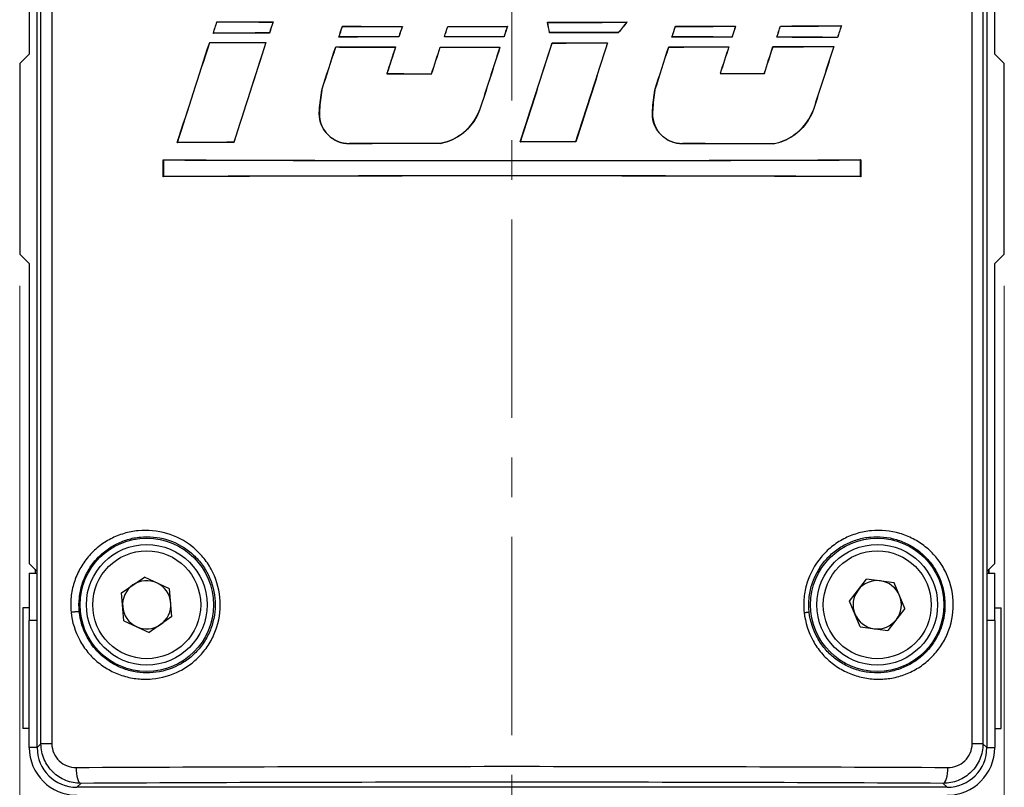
# Model space of a CAD drawing. Header units: inches. Extents: x 0 to 5655, y -2263 to 1330.
# Tile 197 of 239: x 4377 to 4408, y -1 to 23. Entities that reach past the tile are written whole.
import ezdxf

# ---------------------------------------------------------------- set-up
doc = ezdxf.new("R2010")
doc.units = ezdxf.units.IN
doc.header["$MEASUREMENT"] = 0
doc.linetypes.add('CENTER', pattern=[2, 1.25, -0.25, 0.25, -0.25])
for name, color, linetype, lineweight in [('AM_5', 3, 'Continuous', 15), ('AM_7', 4, 'CENTER', 15), ('可見 (ISO)', 7, 'Continuous', 25), ('窄部可見 (ISO)', 7, 'Continuous', 25)]:
    doc.layers.add(name, color=color, linetype=linetype, lineweight=lineweight)
doc.styles.add('尺寸標註', font='romans.shx', dxfattribs={"bigfont": 'CHINESET.SHX'})
doc.dimstyles.new('CNS1$0', dxfattribs={"dimtxt": 2.5, "dimasz": 2.5, "dimexe": 1, "dimexo": 1, "dimgap": 1.5, "dimtad": 1, "dimtoh": 1, "dimdec": 1, "dimdsep": 46, "dimtxsty": '尺寸標註', "dimcen": 0, "dimclrd": 2, "dimclre": 2, "dimclrt": 1, "dimadec": 0, "dimazin": 2, "dimtp": 0.1, "dimtm": 0.1, "dimtfac": 0.71, "dimtdec": 1, "dimtmove": 0, "dimatfit": 0, "dimfxl": 0, "dimlwd": 13, "dimlwe": 13, "dimarcsym": 0})

# ---------------------------------------------------------------- blocks, each defined once
blk = doc.blocks.new('*D704')
at = {"layer": 'AM_5', "color": 2, "lineweight": 13}
for p, q in [((4377.121, 14.804), (4377.121, -29.356)), ((4408.121, 14.804), (4408.121, -29.356)), ((4379.621, -28.356), (4405.621, -28.356))]:
    blk.add_line(p, q, dxfattribs=at)
at = {"layer": 'AM_5', "color": 2}
for points in [[(4379.621, -27.94), (4379.621, -28.773), (4377.121, -28.356)], [(4405.621, -27.94), (4405.621, -28.773), (4408.121, -28.356)]]:
    blk.add_solid(points, dxfattribs=at)
at = {"layer": 'Defpoints', "color": 0}
for p in [(4377.121, 15.804), (4408.121, 15.804), (4408.121, -28.356)]:
    blk.add_point(p, dxfattribs=at)
at = {"layer": 'AM_5', "color": 1, "insert": (4392.621, -25.606), "char_height": 2.5, "attachment_point": 5, "style": '尺寸標註'}
blk.add_mtext('31', dxfattribs=at)

msp = doc.modelspace()

# ---------------------------------------------------------------- linework, layer by layer
at = {"layer": 'AM_7', "ltscale": 5}
msp.add_line((4392.621, -9.356), (4392.621, 83.675), dxfattribs=at)
at = {"layer": '可見 (ISO)'}
for p, q in [((4377.671, 0.254), (4377.671, 47.704)), ((4407.571, 47.703), (4407.571, 0.254)), ((4377.421, 41.757), (4377.421, 22.104)), ((4407.821, 22.104), (4407.821, 41.757)), ((4383.332, 23.12), (4383.334, 23.117)), ((4385.098, 23.114), (4385.093, 23.111)), ((4387.281, 22.978), (4387.284, 22.974)), ((4389.168, 22.974), (4389.163, 22.971)), ((4390.598, 22.973), (4390.601, 22.969)), ((4392.479, 22.972), (4392.474, 22.969)), ((4393.736, 23.104), (4393.741, 23.1)), ((4396.242, 23.106), (4396.235, 23.103)), ((4397.766, 22.977), (4397.769, 22.974)), ((4399.662, 22.982), (4399.658, 22.978)), ((4401.073, 22.986), (4401.076, 22.982)), ((4402.991, 22.993), (4402.986, 22.989)), ((4383.214, 22.758), (4383.219, 22.762)), ((4384.985, 22.764), (4384.982, 22.768)), ((4387.171, 22.638), (4387.176, 22.642)), ((4389.06, 22.642), (4389.058, 22.645)), ((4390.491, 22.643), (4390.496, 22.647)), ((4392.372, 22.644), (4392.369, 22.648)), ((4393.804, 22.775), (4393.807, 22.779)), ((4395.968, 22.773), (4395.966, 22.777)), ((4397.657, 22.639), (4397.661, 22.643)), ((4399.549, 22.635), (4399.547, 22.638)), ((4400.958, 22.631), (4400.963, 22.634)), ((4383.103, 22.472), (4383.106, 22.468)), ((4384.875, 22.466), (4384.87, 22.462)), ((4387.07, 22.329), (4387.073, 22.325)), ((4388.958, 22.325), (4388.953, 22.322)), ((4390.362, 22.324), (4390.365, 22.32)), ((4392.242, 22.323), (4392.238, 22.319)), ((4393.886, 22.454), (4393.889, 22.451)), ((4395.632, 22.456), (4395.627, 22.452)), ((4397.555, 22.327), (4397.558, 22.324)), ((4399.451, 22.332), (4399.446, 22.328)), ((4400.838, 22.336), (4400.84, 22.332)), ((4402.754, 22.343), (4402.749, 22.339)), ((4402.871, 22.624), (4402.868, 22.627)), ((4377.421, 22.104), (4377.121, 21.804)), ((4408.121, 21.804), (4407.821, 22.104)), ((4377.121, 21.804), (4377.121, 15.804)), ((4408.121, 15.804), (4408.121, 21.804)), ((4388.685, 21.485), (4388.681, 21.482)), ((4390.089, 21.483), (4390.092, 21.48)), ((4399.177, 21.49), (4399.172, 21.487)), ((4400.566, 21.494), (4400.568, 21.491)), ((4386.632, 20.97), (4386.635, 20.969)), ((4397.119, 20.969), (4397.123, 20.968)), ((4386.56, 20.338), (4386.564, 20.337)), ((4391.603, 20.333), (4391.599, 20.335)), ((4397.048, 20.337), (4397.051, 20.337)), ((4402.103, 20.328), (4402.1, 20.329)), ((4382.083, 19.313), (4382.088, 19.317)), ((4383.866, 19.32), (4383.864, 19.324)), ((4390.361, 19.283), (4390.361, 19.286)), ((4392.883, 19.335), (4392.888, 19.338)), ((4394.627, 19.334), (4394.624, 19.337)), ((4400.846, 19.271), (4400.846, 19.274)), ((4381.641, 18.771), (4381.645, 18.767)), ((4381.641, 18.24), (4381.641, 18.771)), ((4381.645, 18.767), (4381.645, 18.243)), ((4403.601, 18.771), (4403.598, 18.767)), ((4403.598, 18.243), (4403.598, 18.767)), ((4403.601, 18.771), (4403.601, 18.24)), ((4381.641, 18.24), (4381.645, 18.243)), ((4403.601, 18.24), (4403.598, 18.243)), ((4377.121, 15.804), (4377.421, 15.504)), ((4377.421, 15.504), (4377.421, 6.054)), ((4407.821, 15.504), (4408.121, 15.804)), ((4407.821, 6.054), (4407.821, 15.504)), ((4377.421, 6.054), (4377.671, 5.804)), ((4405.816, 6.054), (4405.816, 6.054)), ((4407.571, 5.804), (4407.821, 6.054)), ((4377.421, 5.754), (4377.421, 4.254)), ((4377.421, 5.754), (4377.671, 5.754)), ((4377.604, 5.871), (4377.604, 5.754)), ((4380.327, 5.127), (4381.047, 5.628)), ((4381.841, 5.255), (4381.047, 5.628)), ((4407.571, 5.754), (4407.821, 5.754)), ((4407.638, 5.871), (4407.638, 5.754)), ((4407.821, 4.254), (4407.821, 5.754)), ((4403.251, 4.87), (4403.787, 5.565)), ((4404.657, 5.449), (4403.787, 5.565)), ((4404.991, 4.637), (4404.657, 5.449)), ((4380.401, 4.252), (4380.327, 5.127)), ((4381.916, 4.381), (4381.841, 5.255)), ((4377.221, 4.654), (4377.221, 0.854)), ((4377.421, 4.654), (4377.221, 4.654)), ((4403.586, 4.059), (4403.251, 4.87)), ((4407.821, 4.654), (4408.021, 4.654)), ((4408.021, 0.854), (4408.021, 4.654)), ((4381.916, 4.381), (4381.196, 3.879)), ((4404.991, 4.637), (4404.455, 3.942)), ((4377.421, 0.254), (4377.421, 4.254)), ((4380.401, 4.252), (4381.196, 3.879)), ((4403.586, 4.059), (4404.455, 3.942)), ((4407.821, 4.254), (4407.821, 0.254)), ((4377.421, 0.854), (4377.221, 0.854)), ((4407.821, 0.854), (4408.021, 0.854)), ((4406.321, -0.996), (4378.921, -0.996))]:
    msp.add_line(p, q, dxfattribs=at)
for centre, radius in [((4381.121, 4.754), 2.1), ((4404.121, 4.754), 2.1), ((4381.121, 4.754), 1.9), ((4404.121, 4.754), 1.9)]:
    msp.add_circle(centre, radius, dxfattribs=at)
for centre, radius, start, end in [((4381.121, 4.754), 0.76, 124.8571, 184.8571), ((4381.121, 4.754), 0.76, 64.8571, 124.8571), ((4381.121, 4.754), 0.76, 4.8571, 64.8571), ((4404.121, 4.754), 0.76, 82.3807, 142.3807), ((4404.121, 4.754), 0.76, 22.3807, 82.3807), ((4404.121, 4.754), 0.76, 142.3807, 202.3807), ((4404.121, 4.754), 0.76, 322.3807, 22.3807), ((4381.121, 4.754), 0.76, 184.8571, 244.8571), ((4381.121, 4.754), 0.76, 304.8571, 4.8571), ((4404.121, 4.754), 0.76, 202.3807, 262.3807), ((4381.121, 4.754), 0.76, 244.8571, 304.8571), ((4404.121, 4.754), 0.76, 262.3807, 322.3807), ((4378.921, 0.254), 1.5, 180, 270), ((4406.321, 0.254), 1.5, 270, 0)]:
    msp.add_arc(centre, radius, start, end, dxfattribs=at)
for centre, major_axis, ratio, start_param, end_param in [((4392.621, 54.269), (45.743, 140.961), 0.005388, 4.488689, 4.491321), ((4392.622, 54.272), (45.946, 141.585), 0.005388, 4.489702, 4.492271), ((4392.621, 23.902), (45.744, 0), 0.017452, 4.507891, 4.547176), ((4392.621, 23.902), (-45.944, 0), 0.017452, 1.367258, 1.406202), ((4392.621, 43.738), (45.943, 141.576), 0.005388, 1.718762, 1.721212), ((4392.62, 43.737), (45.741, 140.955), 0.005388, 1.719376, 1.721888), ((4392.622, 41.998), (45.745, 140.967), 0.005388, 4.576371, 4.5788), ((4392.621, 41.996), (45.944, 141.578), 0.005388, 4.577004, 4.579373), ((4392.621, 23.77), (45.743, 0), 0.017452, 4.595389, 4.636827), ((4392.621, 23.77), (-45.943, 0), 0.017452, 1.454364, 1.495459), ((4392.622, 31.035), (45.948, 141.591), 0.005388, 1.629526, 1.631831), ((4392.621, 31.032), (45.739, 140.949), 0.005387, 1.62974, 1.632105), ((4392.621, 31.788), (45.744, 140.962), 0.005388, 4.649215, 4.651559), ((4392.621, 31.789), (45.944, 141.579), 0.005388, 4.649522, 4.651807), ((4392.621, 23.77), (45.743, 0), 0.017452, 4.668154, 4.709269), ((4392.621, 23.77), (-45.943, 0), 0.017452, 1.526809, 1.567585), ((4392.621, 20.826), (45.942, 141.574), 0.005388, 1.557406, 1.559675), ((4392.621, 20.826), (45.74, 140.952), 0.005387, 1.557315, 1.559644), ((4392.621, 23.902), (45.743, 0), 0.017452, 4.736769, 4.791636), ((4392.621, 24.561), (45.743, -222.243), 0.003519, 1.562037, 1.563515), ((4392.621, 23.902), (-45.943, 0), 0.017452, 1.595163, 1.649535), ((4392.621, 24.561), (45.943, -223.216), 0.003519, 1.562087, 1.563528), ((4392.621, 17.457), (45.946, 55.808), 0.011094, 1.478594, 1.484459), ((4392.621, 17.457), (45.746, 55.565), 0.011094, 1.478086, 1.484104), ((4392.622, 9.7), (45.74, 140.95), 0.005387, 4.806066, 4.808475), ((4392.622, 9.7), (45.94, 141.568), 0.005387, 4.805691, 4.808039), ((4392.621, 23.77), (45.743, 0), 0.017452, 4.825101, 4.866932), ((4392.621, 23.77), (-45.943, 0), 0.017452, 1.683071, 1.724553), ((4392.62, -1.268), (45.946, 141.587), 0.005388, 1.400451, 1.402886), ((4392.62, -1.268), (45.746, 140.97), 0.005388, 1.399667, 1.402164), ((4392.622, -0.508), (45.741, 140.955), 0.005388, 4.879037, 4.881593), ((4392.622, -0.508), (45.942, 141.573), 0.005388, 4.878341, 4.880835), ((4392.621, 23.77), (45.744, 0), 0.017452, 4.89823, 4.941082), ((4392.621, 23.77), (-45.944, 0), 0.017452, 1.755876, 1.798365), ((4392.619, -11.479), (45.948, 141.592), 0.005388, 1.326639, 1.329274), ((4392.621, -11.472), (45.743, 140.961), 0.005388, 1.325538, 1.328238), ((4392.621, 21.977), (-45.744, 0), 0.017452, 4.880114, 4.91952), ((4392.621, 21.977), (45.944, 0), 0.017452, 1.737841, 1.776903), ((4392.621, 21.846), (-45.743, 0), 0.017452, 4.790316, 4.831819), ((4392.621, 21.846), (45.943, 0), 0.017452, 1.648439, 1.689598), ((4392.621, 21.846), (-45.743, 0), 0.017452, 4.717837, 4.758969), ((4392.621, 21.846), (45.943, 0), 0.017452, 1.576276, 1.617068), ((4392.621, 21.977), (-45.743, 0), 0.017452, 4.639161, 4.68653), ((4392.621, 21.977), (45.943, 0), 0.017452, 1.497923, 1.544988), ((4392.621, 21.846), (-45.743, 0), 0.017452, 4.560344, 4.602086), ((4392.621, 21.846), (45.943, 0), 0.017452, 1.419475, 1.46087), ((4392.621, 21.846), (-45.744, 0), 0.017452, 4.486397, 4.529104), ((4392.621, 21.846), (45.944, 0), 0.017452, 1.345863, 1.38821), ((4392.621, 54.608), (-45.744, -142.233), 0.005344, 1.321745, 1.344602), ((4392.621, 54.608), (-45.944, -142.854), 0.005344, 1.322886, 1.345586), ((4392.621, 23.252), (45.744, 0), 0.017452, 4.502779, 4.542229), ((4392.621, 23.252), (-45.944, 0), 0.017452, 1.362171, 1.401277), ((4400.271, 43.428), (144.787, 450.053), 0.017452, 1.623013, 1.629996), ((4400.233, 43.424), (-144.11, -447.951), 0.017452, 4.764806, 4.771837), ((4384.642, 41.785), (145.222, 451.408), 0.017452, 4.671877, 4.67489), ((4384.607, 41.788), (-145.893, -453.493), 0.017452, 1.530487, 1.533481), ((4392.621, 23.121), (45.743, 0), 0.017452, 4.590737, 4.632213), ((4392.621, 23.121), (-45.943, 0), 0.017452, 1.449733, 1.490865), ((4400.564, 30.999), (148.031, 456.028), 0.017452, 1.59549, 1.597332), ((4400.529, 30.999), (-147.38, -454.023), 0.017452, 4.737158, 4.739009), ((4384.697, 31.821), (147.219, 453.527), 0.017452, 4.695259, 4.697112), ((4384.662, 31.821), (-147.871, -455.535), 0.017452, 1.553758, 1.555603), ((4392.621, 23.121), (45.743, 0), 0.017452, 4.662986, 4.704106), ((4392.621, 23.121), (-45.943, 0), 0.017452, 1.521663, 1.562445), ((4400.728, 20.893), (-149.429, -464.483), 0.017452, 4.714926, 4.719208), ((4384.515, 21.129), (149.428, 464.48), 0.017452, 4.71414, 4.720856), ((4384.479, 21.129), (-150.081, -466.511), 0.017452, 1.572572, 1.579244), ((4392.621, 23.252), (45.743, 0), 0.017452, 4.740043, 4.778259), ((4392.621, 23.252), (-45.943, 0), 0.017452, 1.598386, 1.636274), ((4400.714, 10.545), (149.001, 463.155), 0.017452, 1.550698, 1.557425), ((4400.679, 10.545), (-148.343, -461.109), 0.017452, 4.69217, 4.698942), ((4384.627, 9.661), (147.972, 459.955), 0.017452, 4.742591, 4.745545), ((4384.591, 9.66), (-148.632, -462.007), 0.017452, 1.600889, 1.603824), ((4392.621, 23.121), (45.743, 0), 0.017452, 4.820468, 4.862252), ((4392.621, 23.121), (-45.943, 0), 0.017452, 1.678459, 1.719895), ((4400.488, -0.704), (143.492, 442.044), 0.017452, 1.524336, 1.526241), ((4400.453, -0.698), (-142.819, -439.971), 0.017452, 4.665687, 4.667601), ((4385.115, 0.076), (143.196, 441.133), 0.017452, 4.766626, 4.768536), ((4385.078, 0.071), (-143.867, -443.201), 0.017452, 1.624809, 1.62671), ((4392.621, 23.121), (45.744, 0), 0.017452, 4.892995, 4.935752), ((4392.621, 23.121), (-45.944, 0), 0.017452, 1.750665, 1.79306), ((4400.634, -10.096), (139.309, 433.028), 0.017452, 1.501438, 1.506092), ((4400.6, -10.082), (-138.609, -430.852), 0.017452, 4.642676, 4.647365), ((4400.763, 20.893), (150.082, 466.514), 0.017452, 1.573354, 1.577608), ((4392.621, 22.281), (-45.943, 0), 0.017452, 1.484918, 1.515713), ((4392.621, 22.281), (45.743, 0), 0.017452, 4.62624, 4.657009), ((4392.621, 22.281), (-45.944, 0), 0.017452, 1.713871, 1.744646), ((4392.621, 22.281), (45.744, 0), 0.017452, 4.856201, 4.88695), ((4392.621, 18.536), (-45.744, 0), 0.017452, 4.904966, 4.944859), ((4392.621, 18.536), (45.944, 0), 0.017452, 1.762582, 1.802125), ((4392.621, 18.485), (45.943, 0), 0.017452, 1.620021, 1.682456), ((4392.621, 18.485), (-45.743, 0), 0.017452, 4.761822, 4.824538), ((4392.621, 18.536), (-45.743, 0), 0.017452, 4.668531, 4.706672), ((4392.621, 18.536), (45.943, 0), 0.017452, 1.527185, 1.565), ((4392.621, 18.485), (45.943, 0), 0.017452, 1.390803, 1.453754), ((4392.621, 18.485), (-45.743, 0), 0.017452, 4.531593, 4.594832), ((4392.621, 19.546), (45.743, 0), 0.017452, 4.469985, 4.954793), ((4392.621, 19.546), (-45.943, 0), 0.017452, 1.32955, 1.812043), ((4392.621, 17.465), (-45.743, 0), 0.017452, 4.469985, 4.954793), ((4392.621, 17.465), (45.943, 0), 0.017452, 1.32955, 1.812043), ((4378.921, 0.254), (-0.884, -0.884), 0.999695, 5.497939, 7.068431), ((4406.321, 0.254), (0.884, -0.884), 0.999695, 5.497939, 7.068431)]:
    msp.add_ellipse(centre, major_axis=major_axis, ratio=ratio, start_param=start_param, end_param=end_param, dxfattribs=at)
for points in [[(4386.56, 20.338), (4386.573, 20.547), (4386.597, 20.758), (4386.632, 20.97)], [(4386.635, 20.969), (4386.601, 20.757), (4386.577, 20.546), (4386.564, 20.337)], [(4397.048, 20.337), (4397.061, 20.546), (4397.085, 20.757), (4397.119, 20.969)], [(4397.123, 20.968), (4397.088, 20.757), (4397.064, 20.546), (4397.051, 20.337)]]:
    msp.add_open_spline(points, degree=3, dxfattribs=at)
for points, knots in [([(4387.502, 19.279), (4387.5, 19.279), (4387.498, 19.279), (4387.378, 19.278), (4387.252, 19.302), (4387.019, 19.398), (4386.913, 19.47), (4386.745, 19.638), (4386.673, 19.744), (4386.576, 19.976), (4386.553, 20.102), (4386.553, 20.259), (4386.555, 20.298), (4386.56, 20.338)], [0.1415877, 0.1415877, 0.1415877, 0.1415877, 0.1421247, 0.1421247, 0.177904, 0.177904, 0.2136834, 0.2136834, 0.2492251, 0.2492251, 0.2847668, 0.2847668, 0.2963185, 0.2963185, 0.2963185, 0.2963185]), ([(4386.564, 20.337), (4386.559, 20.298), (4386.556, 20.259), (4386.556, 20.22), (4386.556, 20.102), (4386.58, 19.977), (4386.676, 19.745), (4386.748, 19.64), (4386.915, 19.473), (4387.021, 19.401), (4387.253, 19.305), (4387.378, 19.282), (4387.498, 19.282), (4387.5, 19.282), (4387.502, 19.282)], [-0.0115197, -0.0115197, -0.0115197, -0.0115197, 0, 0, 0, 0.0354088, 0.0354088, 0.0708176, 0.0708176, 0.1064609, 0.1064609, 0.1421042, 0.1421042, 0.1426401, 0.1426401, 0.1426401, 0.1426401]), ([(4390.361, 19.286), (4390.469, 19.308), (4390.576, 19.339), (4390.884, 19.467), (4391.071, 19.595), (4391.366, 19.89), (4391.494, 20.077), (4391.586, 20.299), (4391.593, 20.317), (4391.599, 20.335)], [-0.7207878, -0.7207878, -0.7207878, -0.7207878, -0.6892162, -0.6892162, -0.6265587, -0.6265587, -0.563995, -0.563995, -0.5586618, -0.5586618, -0.5586618, -0.5586618]), ([(4391.603, 20.333), (4391.596, 20.316), (4391.589, 20.298), (4391.497, 20.076), (4391.369, 19.888), (4391.073, 19.592), (4390.886, 19.464), (4390.577, 19.336), (4390.469, 19.304), (4390.361, 19.283)], [0.0573429, 0.0573429, 0.0573429, 0.0573429, 0.062695, 0.062695, 0.1253901, 0.1253901, 0.1881798, 0.1881798, 0.2198501, 0.2198501, 0.2198501, 0.2198501]), ([(4397.986, 19.278), (4397.984, 19.278), (4397.983, 19.278), (4397.863, 19.278), (4397.737, 19.302), (4397.505, 19.398), (4397.399, 19.471), (4397.232, 19.638), (4397.16, 19.744), (4397.064, 19.976), (4397.04, 20.102), (4397.04, 20.259), (4397.043, 20.298), (4397.048, 20.337)], [0.1422316, 0.1422316, 0.1422316, 0.1422316, 0.142769, 0.142769, 0.178411, 0.178411, 0.214053, 0.214053, 0.2495243, 0.2495243, 0.2849956, 0.2849956, 0.2965152, 0.2965152, 0.2965152, 0.2965152]), ([(4397.051, 20.337), (4397.046, 20.298), (4397.044, 20.259), (4397.044, 20.22), (4397.044, 20.103), (4397.067, 19.977), (4397.163, 19.747), (4397.234, 19.641), (4397.401, 19.474), (4397.506, 19.402), (4397.738, 19.306), (4397.863, 19.282), (4397.983, 19.282), (4397.984, 19.282), (4397.986, 19.282)], [-0.0114878, -0.0114878, -0.0114878, -0.0114878, 0, 0, 0, 0.035285, 0.035285, 0.0705699, 0.0705699, 0.1061317, 0.1061317, 0.1416934, 0.1416934, 0.1422298, 0.1422298, 0.1422298, 0.1422298]), ([(4400.846, 19.274), (4400.956, 19.296), (4401.066, 19.328), (4401.379, 19.457), (4401.568, 19.586), (4401.865, 19.884), (4401.994, 20.071), (4402.086, 20.294), (4402.093, 20.311), (4402.1, 20.329)], [-0.7314097, -0.7314097, -0.7314097, -0.7314097, -0.6987586, -0.6987586, -0.6344812, -0.6344812, -0.5712941, -0.5712941, -0.5659959, -0.5659959, -0.5659959, -0.5659959]), ([(4402.103, 20.328), (4402.096, 20.31), (4402.09, 20.293), (4401.997, 20.069), (4401.868, 19.882), (4401.571, 19.583), (4401.381, 19.453), (4401.067, 19.324), (4400.957, 19.292), (4400.846, 19.271)], [0.0580056, 0.0580056, 0.0580056, 0.0580056, 0.0633218, 0.0633218, 0.1266437, 0.1266437, 0.1910687, 0.1910687, 0.2238289, 0.2238289, 0.2238289, 0.2238289])]:
    msp.add_open_spline(points, degree=3, knots=knots, dxfattribs=at)
at = {"layer": '窄部可見 (ISO)'}
for p, q in [((4377.792, 0.375), (4377.792, 47.583)), ((4378.134, 47.583), (4378.134, 0.375)), ((4407.109, 0.375), (4407.109, 47.583)), ((4407.45, 47.583), (4407.45, 0.375)), ((4387.502, 19.279), (4387.502, 19.282)), ((4397.986, 19.278), (4397.986, 19.282)), ((4377.604, 5.871), (4377.604, 5.754)), ((4407.638, 5.754), (4407.638, 5.871)), ((4377.671, 4.254), (4377.421, 4.254)), ((4407.821, 4.254), (4407.571, 4.254)), ((4377.671, 0.254), (4377.792, 0.375)), ((4378.134, 0.375), (4377.792, 0.375)), ((4407.45, 0.375), (4407.109, 0.375)), ((4407.45, 0.375), (4407.571, 0.254)), ((4377.671, 0.254), (4377.421, 0.254)), ((4377.798, 0.254), (4377.798, 0.254)), ((4407.444, 0.254), (4407.444, 0.254)), ((4407.571, 0.254), (4407.821, 0.254)), ((4378.921, -0.865), (4378.921, -0.865)), ((4379.046, -0.871), (4378.921, -0.996)), ((4406.321, -0.996), (4406.196, -0.871)), ((4406.321, -0.865), (4406.321, -0.865))]:
    msp.add_line(p, q, dxfattribs=at)
for centre in [(4381.121, 4.754), (4404.121, 4.754)]:
    msp.add_circle(centre, 1.7, dxfattribs=at)
for centre, major_axis, start_param, end_param in [((4379.046, -0.371), (0.003, -0.5), 4.710742, 6.264889), ((4406.196, -0.371), (-0.003, -0.5), 0.018296, 1.572443)]:
    msp.add_ellipse(centre, major_axis=major_axis, ratio=0.299995, start_param=start_param, end_param=end_param, dxfattribs=at)
for points, knots in [([(4378.738, 4.526), (4378.723, 4.683), (4378.724, 4.842), (4378.756, 5.152), (4378.788, 5.304), (4378.881, 5.602), (4378.943, 5.747), (4379.092, 6.016), (4379.18, 6.144), (4379.378, 6.38), (4379.488, 6.486), (4379.725, 6.676), (4379.854, 6.761), (4380.122, 6.901), (4380.262, 6.957), (4380.552, 7.044), (4380.702, 7.073), (4381.151, 7.117), (4381.46, 7.088), (4382.041, 6.916), (4382.32, 6.772), (4382.678, 6.484), (4382.79, 6.374), (4382.989, 6.137), (4383.076, 6.009), (4383.299, 5.6), (4383.394, 5.29), (4383.455, 4.67), (4383.421, 4.351), (4383.282, 3.906), (4383.22, 3.761), (4383.069, 3.488), (4382.981, 3.361), (4382.782, 3.125), (4382.669, 3.015), (4382.428, 2.824), (4382.3, 2.741), (4381.889, 2.53), (4381.594, 2.445), (4381.139, 2.405), (4380.988, 2.406), (4380.689, 2.437), (4380.538, 2.467), (4380.249, 2.555), (4380.11, 2.612), (4379.843, 2.754), (4379.714, 2.839), (4379.478, 3.03), (4379.37, 3.137), (4379.173, 3.373), (4379.085, 3.502), (4378.865, 3.907), (4378.769, 4.211), (4378.738, 4.526)], [0, 0, 0, 0, 0.00047265, 0.00047265, 0.0009453, 0.0009453, 0.00141795, 0.00141795, 0.0018906, 0.0018906, 0.00236326, 0.00236326, 0.00283591, 0.00283591, 0.00330856, 0.00330856, 0.00378121, 0.00378121, 0.00472651, 0.00472651, 0.00567181, 0.00567181, 0.00614446, 0.00614446, 0.00661711, 0.00661711, 0.00756242, 0.00756242, 0.00850772, 0.00850772, 0.00898037, 0.00898037, 0.00945302, 0.00945302, 0.00992567, 0.00992567, 0.01039832, 0.01039832, 0.01134362, 0.01134362, 0.01181628, 0.01181628, 0.01228893, 0.01228893, 0.01276158, 0.01276158, 0.01323423, 0.01323423, 0.01370688, 0.01370688, 0.01417953, 0.01417953, 0.01512483, 0.01512483, 0.01512483, 0.01512483]), ([(4378.998, 4.545), (4379.026, 4.257), (4379.113, 3.979), (4379.247, 3.732), (4379.314, 3.608), (4379.394, 3.49), (4379.483, 3.382), (4379.573, 3.274), (4379.672, 3.177), (4379.779, 3.09), (4379.886, 3.002), (4380.003, 2.925), (4380.125, 2.86), (4380.247, 2.795), (4380.373, 2.743), (4380.504, 2.703), (4380.636, 2.662), (4380.773, 2.635), (4380.909, 2.62), (4381.045, 2.606), (4381.182, 2.605), (4381.32, 2.617), (4381.596, 2.641), (4381.866, 2.719), (4382.115, 2.848), (4382.24, 2.912), (4382.357, 2.988), (4382.467, 3.075), (4382.576, 3.162), (4382.679, 3.262), (4382.77, 3.37), (4382.861, 3.478), (4382.942, 3.595), (4383.01, 3.72), (4383.079, 3.845), (4383.136, 3.977), (4383.178, 4.113), (4383.263, 4.385), (4383.293, 4.677), (4383.266, 4.961), (4383.238, 5.245), (4383.151, 5.528), (4383.016, 5.778), (4382.948, 5.903), (4382.868, 6.02), (4382.778, 6.128), (4382.687, 6.237), (4382.585, 6.337), (4382.476, 6.425), (4382.258, 6.6), (4382.004, 6.733), (4381.739, 6.811), (4381.475, 6.889), (4381.194, 6.915), (4380.921, 6.888), (4380.785, 6.875), (4380.649, 6.848), (4380.517, 6.809), (4380.385, 6.769), (4380.258, 6.717), (4380.136, 6.653), (4380.014, 6.589), (4379.897, 6.512), (4379.789, 6.426), (4379.681, 6.339), (4379.581, 6.242), (4379.491, 6.134), (4379.4, 6.026), (4379.32, 5.909), (4379.253, 5.786), (4379.185, 5.663), (4379.128, 5.531), (4379.086, 5.394), (4379.043, 5.258), (4379.014, 5.119), (4379, 4.977), (4378.985, 4.834), (4378.984, 4.689), (4378.998, 4.545)], [0, 0, 0, 0, 0.00086247, 0.00086247, 0.00086247, 0.00129371, 0.00129371, 0.00129371, 0.00172494, 0.00172494, 0.00172494, 0.00215618, 0.00215618, 0.00215618, 0.00258741, 0.00258741, 0.00258741, 0.00301865, 0.00301865, 0.00301865, 0.00344988, 0.00344988, 0.00344988, 0.00431236, 0.00431236, 0.00431236, 0.00474359, 0.00474359, 0.00474359, 0.00517483, 0.00517483, 0.00517483, 0.00560606, 0.00560606, 0.00560606, 0.0060373, 0.0060373, 0.0060373, 0.00689977, 0.00689977, 0.00689977, 0.00776224, 0.00776224, 0.00776224, 0.00819348, 0.00819348, 0.00819348, 0.00862471, 0.00862471, 0.00862471, 0.00948718, 0.00948718, 0.00948718, 0.01034965, 0.01034965, 0.01034965, 0.01078089, 0.01078089, 0.01078089, 0.01121212, 0.01121212, 0.01121212, 0.01164336, 0.01164336, 0.01164336, 0.0120746, 0.0120746, 0.0120746, 0.01250583, 0.01250583, 0.01250583, 0.01293707, 0.01293707, 0.01293707, 0.0133683, 0.0133683, 0.0133683, 0.01379954, 0.01379954, 0.01379954, 0.01379954]), ([(4401.82, 4.508), (4401.803, 4.664), (4401.803, 4.823), (4401.833, 5.134), (4401.863, 5.286), (4402, 5.736), (4402.151, 6.014), (4402.45, 6.372), (4402.56, 6.48), (4402.799, 6.673), (4402.93, 6.758), (4403.201, 6.9), (4403.341, 6.957), (4403.634, 7.044), (4403.785, 7.073), (4404.235, 7.117), (4404.543, 7.087), (4404.976, 6.959), (4405.118, 6.902), (4405.387, 6.761), (4405.514, 6.679), (4405.751, 6.49), (4405.862, 6.382), (4406.06, 6.148), (4406.147, 6.022), (4406.372, 5.616), (4406.47, 5.308), (4406.535, 4.689), (4406.504, 4.369), (4406.368, 3.924), (4406.308, 3.779), (4406.16, 3.506), (4406.074, 3.379), (4405.878, 3.143), (4405.768, 3.033), (4405.533, 2.842), (4405.406, 2.758), (4405.137, 2.614), (4404.997, 2.556), (4404.709, 2.468), (4404.56, 2.438), (4404.258, 2.406), (4404.108, 2.405), (4403.807, 2.431), (4403.655, 2.458), (4403.363, 2.542), (4403.222, 2.598), (4402.95, 2.737), (4402.818, 2.821), (4402.578, 3.012), (4402.467, 3.118), (4402.265, 3.355), (4402.176, 3.483), (4401.951, 3.889), (4401.853, 4.194), (4401.82, 4.508)], [0, 0, 0, 0, 0.00047291, 0.00047291, 0.00094581, 0.00094581, 0.00189162, 0.00189162, 0.00236453, 0.00236453, 0.00283743, 0.00283743, 0.00331034, 0.00331034, 0.00378325, 0.00378325, 0.00472906, 0.00472906, 0.00520196, 0.00520196, 0.00567487, 0.00567487, 0.00614778, 0.00614778, 0.00662068, 0.00662068, 0.00756649, 0.00756649, 0.0085123, 0.0085123, 0.00898521, 0.00898521, 0.00945812, 0.00945812, 0.00993102, 0.00993102, 0.01040393, 0.01040393, 0.01087683, 0.01087683, 0.01134974, 0.01134974, 0.01182265, 0.01182265, 0.01229555, 0.01229555, 0.01276846, 0.01276846, 0.01324136, 0.01324136, 0.01371427, 0.01371427, 0.01418717, 0.01418717, 0.01513299, 0.01513299, 0.01513299, 0.01513299]), ([(4401.979, 4.528), (4402.009, 4.241), (4402.098, 3.962), (4402.304, 3.591), (4402.385, 3.473), (4402.569, 3.256), (4402.67, 3.159), (4402.889, 2.985), (4403.009, 2.908), (4403.257, 2.781), (4403.386, 2.73), (4403.652, 2.654), (4403.79, 2.628), (4404.064, 2.605), (4404.201, 2.606), (4404.475, 2.635), (4404.611, 2.664), (4404.873, 2.744), (4405, 2.797), (4405.245, 2.928), (4405.36, 3.005), (4405.574, 3.18), (4405.674, 3.28), (4405.853, 3.496), (4405.931, 3.612), (4406.065, 3.861), (4406.121, 3.994), (4406.244, 4.401), (4406.272, 4.694), (4406.213, 5.261), (4406.124, 5.543), (4405.919, 5.914), (4405.84, 6.029), (4405.66, 6.243), (4405.558, 6.342), (4405.343, 6.515), (4405.228, 6.59), (4404.983, 6.718), (4404.854, 6.77), (4404.46, 6.888), (4404.18, 6.915), (4403.77, 6.876), (4403.633, 6.849), (4403.366, 6.77), (4403.238, 6.718), (4402.991, 6.588), (4402.872, 6.51), (4402.654, 6.334), (4402.554, 6.235), (4402.281, 5.907), (4402.143, 5.653), (4402.018, 5.242), (4401.99, 5.102), (4401.963, 4.818), (4401.963, 4.672), (4401.979, 4.528)], [0, 0, 0, 0, 0.0008615, 0.0008615, 0.00129225, 0.00129225, 0.001723, 0.001723, 0.00215375, 0.00215375, 0.0025845, 0.0025845, 0.00301525, 0.00301525, 0.003446, 0.003446, 0.00387675, 0.00387675, 0.0043075, 0.0043075, 0.00473825, 0.00473825, 0.005169, 0.005169, 0.00559975, 0.00559975, 0.0060305, 0.0060305, 0.006892, 0.006892, 0.0077535, 0.0077535, 0.00818425, 0.00818425, 0.008615, 0.008615, 0.00904575, 0.00904575, 0.0094765, 0.0094765, 0.010338, 0.010338, 0.01076875, 0.01076875, 0.0111995, 0.0111995, 0.01163025, 0.01163025, 0.012061, 0.012061, 0.0129225, 0.0129225, 0.01335325, 0.01335325, 0.013784, 0.013784, 0.013784, 0.013784]), ([(4379.046, -0.871), (4378.882, -0.872), (4378.722, -0.84), (4378.571, -0.778), (4378.495, -0.748), (4378.423, -0.71), (4378.356, -0.666), (4378.29, -0.624), (4378.228, -0.575), (4378.172, -0.52), (4378.169, -0.518), (4378.167, -0.515), (4378.164, -0.513), (4378.108, -0.458), (4378.058, -0.398), (4378.013, -0.333), (4377.966, -0.266), (4377.925, -0.192), (4377.893, -0.116), (4377.827, 0.038), (4377.792, 0.205), (4377.792, 0.375)], [0, 0, 0, 0, 0.000492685, 0.000492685, 0.000492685, 0.000739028, 0.000739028, 0.000739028, 0.000974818, 0.000974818, 0.000974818, 0.000985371, 0.000985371, 0.000985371, 0.001221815, 0.001221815, 0.001221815, 0.00147044, 0.00147044, 0.00147044, 0.001970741, 0.001970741, 0.001970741, 0.001970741]), ([(4378.134, 0.375), (4378.134, 0.17), (4378.223, -0.028), (4378.366, -0.163), (4378.438, -0.231), (4378.522, -0.283), (4378.612, -0.319), (4378.703, -0.354), (4378.799, -0.372), (4378.896, -0.371)], [0, 0, 0, 0, 0.000612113, 0.000612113, 0.000612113, 0.00091817, 0.00091817, 0.00091817, 0.001224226, 0.001224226, 0.001224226, 0.001224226]), ([(4407.45, 0.375), (4407.45, 0.208), (4407.417, 0.044), (4407.289, -0.259), (4407.195, -0.398), (4406.962, -0.626), (4406.823, -0.718), (4406.523, -0.84), (4406.36, -0.872), (4406.196, -0.871)], [0, 0, 0, 0, 0.000493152, 0.000493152, 0.000986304, 0.000986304, 0.001479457, 0.001479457, 0.001972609, 0.001972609, 0.001972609, 0.001972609]), ([(4406.346, -0.371), (4406.444, -0.372), (4406.54, -0.354), (4406.721, -0.283), (4406.805, -0.23), (4406.948, -0.095), (4407.007, -0.012), (4407.087, 0.172), (4407.109, 0.272), (4407.109, 0.375)], [0, 0, 0, 0, 0.00030382, 0.00030382, 0.00060764, 0.00060764, 0.000911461, 0.000911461, 0.001215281, 0.001215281, 0.001215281, 0.001215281]), ([(4378.896, -0.371), (4381.113, -0.359), (4383.382, -0.35), (4385.678, -0.344), (4387.975, -0.338), (4390.298, -0.335), (4392.621, -0.335), (4394.944, -0.335), (4397.268, -0.338), (4399.564, -0.344), (4401.86, -0.35), (4404.13, -0.359), (4406.346, -0.371)], [2.8369009, 2.8369009, 2.8369009, 2.8369009, 2.9892468, 2.9892468, 2.9892468, 3.1415927, 3.1415927, 3.1415927, 3.2939385, 3.2939385, 3.2939385, 3.4462844, 3.4462844, 3.4462844, 3.4462844]), ([(4406.196, -0.871), (4404.004, -0.859), (4401.76, -0.85), (4397.217, -0.838), (4394.919, -0.835), (4390.323, -0.835), (4388.025, -0.838), (4383.483, -0.85), (4381.238, -0.859), (4379.046, -0.871)], [2.8369009, 2.8369009, 2.8369009, 2.8369009, 2.9892468, 2.9892468, 3.1415927, 3.1415927, 3.2939385, 3.2939385, 3.4462844, 3.4462844, 3.4462844, 3.4462844])]:
    msp.add_open_spline(points, degree=3, knots=knots, dxfattribs=at)
for points, weights in [([(4378.738, 4.526), (4378.993, 4.553), (4378.998, 4.545)], [1.00000251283, 0.597778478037, 1.00000077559]), ([(4401.82, 4.508), (4401.976, 4.525), (4401.979, 4.528)], [1.000023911, 0.780062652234, 0.999995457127])]:
    msp.add_rational_spline(points, weights, degree=2, dxfattribs=at)

# ---------------------------------------------------------------- dimensions: what is measured, and where the dimension line sits
at = {"layer": 'AM_5'}
dim = msp.add_linear_dim(base=(4408.121, -28.356), p1=(4377.121, 15.804), p2=(4408.121, 15.804), dimstyle='CNS1$0', override={"dimfxl": 4, "dimarcsym": 1}, dxfattribs=at)
dim.commit()
dim.dimension.update_dxf_attribs({"geometry": '*D704', "text_midpoint": (4392.621, -25.606)})

doc.saveas('drawing.dxf')
